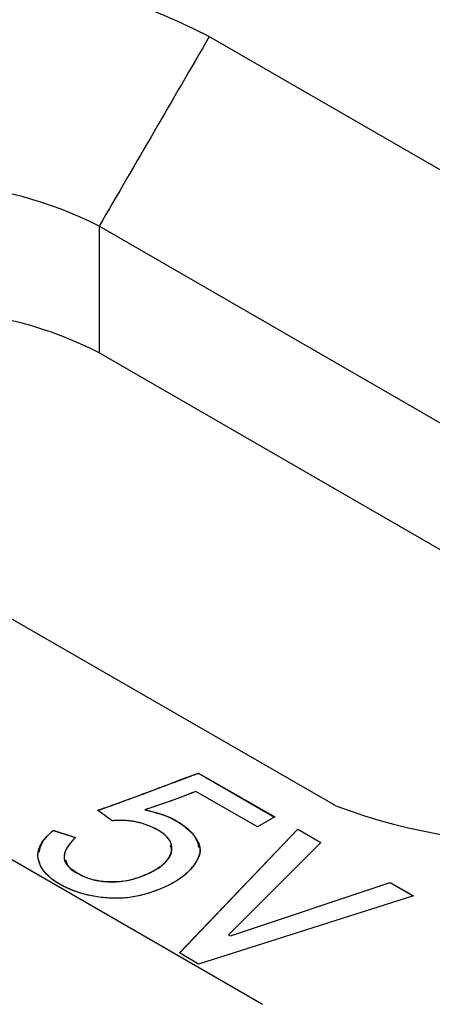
# Model space of a CAD drawing. Header units: millimetres. Extents: x 1643 to 1853, y 2203 to 2490.
# Tile 48 of 54: x 1828.37 to 1831.03, y 2351.2 to 2357.55. Entities that reach past the tile are written whole.
import ezdxf

# ---------------------------------------------------------------- set-up
doc = ezdxf.new("R2010")
doc.units = ezdxf.units.MM
doc.linetypes.add('CENTERX2', pattern=[20.32, 12.7, -2.54, 2.54, -2.54])

msp = doc.modelspace()

# ---------------------------------------------------------------- linework, layer by layer
at = {"linetype": 'Continuous', "lineweight": 25}
for p, q in [((1829.59267, 2357.43881), (1833.92901, 2354.9355)), ((1833.22455, 2353.70923), (1828.88292, 2356.2156)), ((1828.88292, 2356.2156), (1828.88292, 2355.39906)), ((1830.40746, 2352.4782), (1825.33604, 2355.40587)), ((1833.22455, 2352.89268), (1828.88292, 2355.39906)), ((1829.52465, 2352.68992), (1830.01466, 2352.40704)), ((1829.52465, 2352.68911), (1829.52465, 2352.68992)), ((1829.52465, 2352.68911), (1830.01395, 2352.40664)), ((1829.90301, 2352.34259), (1829.50604, 2352.57176)), ((1828.9664, 2352.38198), (1828.87336, 2352.45001)), ((1829.1773, 2352.45278), (1829.1773, 2352.45359)), ((1830.01466, 2352.40704), (1829.90301, 2352.34259)), ((1828.58804, 2352.32111), (1828.7307, 2352.27456)), ((1828.58804, 2352.32029), (1828.58804, 2352.32111)), ((1828.58804, 2352.32029), (1828.7307, 2352.27374)), ((1829.40059, 2351.52976), (1830.16352, 2352.32827)), ((1829.4011, 2351.52947), (1830.16352, 2352.32745)), ((1830.16352, 2352.32827), (1830.31239, 2352.24233)), ((1830.16352, 2352.32745), (1830.16352, 2352.32827)), ((1830.16352, 2352.32745), (1830.31187, 2352.24181)), ((1830.31239, 2352.24233), (1829.71693, 2351.64793)), ((1829.72934, 2351.64077), (1830.75898, 2351.98452)), ((1829.72934, 2351.63995), (1830.75898, 2351.9837)), ((1830.75898, 2351.98452), (1830.90785, 2351.89858)), ((1830.75898, 2351.9837), (1830.75898, 2351.98452)), ((1830.75898, 2351.9837), (1830.90694, 2351.89829)), ((1830.90785, 2351.89858), (1829.52465, 2351.45815)), ((1829.71693, 2351.64793), (1829.72934, 2351.64077)), ((1829.71693, 2351.64711), (1829.71693, 2351.64793)), ((1829.71693, 2351.64711), (1829.72934, 2351.63995)), ((1829.72934, 2351.63995), (1829.72934, 2351.64077)), ((1829.52465, 2351.45815), (1829.40059, 2351.52976))]:
    msp.add_line(p, q, dxfattribs=at)
at = {"linetype": 'CENTERX2'}
msp.add_line((1823.50183, 2354.91356), (1829.93651, 2351.1989), dxfattribs=at)
at = {"linetype": 'Continuous', "flags": 128}
for points in [[(1828.7307, 2352.27456), (1828.70291, 2352.24498), (1828.68177, 2352.21687), (1828.6673, 2352.19021), (1828.65949, 2352.16528), (1828.65811, 2352.14194), (1828.66316, 2352.12019), (1828.67488, 2352.0999), (1828.69349, 2352.0812), (1828.71554, 2352.06422), (1828.73828, 2352.04897), (1828.76126, 2352.03544), (1828.78492, 2352.02391), (1828.80927, 2352.01409), (1828.83431, 2352.006), (1828.85958, 2351.99964), (1828.88554, 2351.99526), (1828.93769, 2351.99035), (1828.988, 2351.98995), (1829.0367, 2351.99393), (1829.08403, 2352.00242), (1829.12974, 2352.01475), (1829.17339, 2352.03067), (1829.2152, 2352.04977), (1829.25471, 2352.07231), (1829.28963, 2352.09698), (1829.31674, 2352.12244), (1829.33627, 2352.14883), (1829.34776, 2352.17615), (1829.35189, 2352.20321), (1829.34867, 2352.22947), (1829.33788, 2352.25427), (1829.31996, 2352.27814), (1829.29492, 2352.30055), (1829.26344, 2352.32164), (1829.22508, 2352.34087), (1829.18028, 2352.35877), (1829.15593, 2352.36646), (1829.13089, 2352.37296), (1829.10516, 2352.378), (1829.07874, 2352.38158), (1829.05163, 2352.3837), (1829.02407, 2352.3845), (1828.99558, 2352.38397), (1828.9664, 2352.38198), (1828.9664, 2352.38198), (1828.87336, 2352.45001), (1828.87336, 2352.45001), (1828.88163, 2352.45267), (1828.8945, 2352.45691), (1828.91127, 2352.46288), (1828.93263, 2352.47044), (1828.95813, 2352.47959), (1828.988, 2352.49046), (1829.02246, 2352.50293), (1829.06105, 2352.51725), (1829.10378, 2352.5329), (1829.15111, 2352.55041), (1829.20257, 2352.5695), (1829.25839, 2352.59032), (1829.31835, 2352.61274), (1829.3829, 2352.63674), (1829.45159, 2352.6626), (1829.52465, 2352.68992), (1829.52465, 2352.68992), (1830.01466, 2352.40704), (1830.01466, 2352.40704), (1829.90301, 2352.34259), (1829.90301, 2352.34259), (1829.50604, 2352.57176), (1829.50604, 2352.57176), (1829.45734, 2352.55266), (1829.41116, 2352.53476), (1829.36682, 2352.51818), (1829.32455, 2352.5028), (1829.28458, 2352.48874), (1829.2469, 2352.47574), (1829.21107, 2352.46407), (1829.1773, 2352.45359), (1829.1773, 2352.45359), (1829.24185, 2352.43808), (1829.29905, 2352.41991), (1829.34867, 2352.39948), (1829.39117, 2352.37654), (1829.4277, 2352.35148), (1829.4594, 2352.32469), (1829.48651, 2352.29604), (1829.50903, 2352.26554), (1829.52511, 2352.23477), (1829.53315, 2352.2052), (1829.53292, 2352.17668), (1829.52442, 2352.14923), (1829.51086, 2352.1231), (1829.49524, 2352.09817), (1829.47663, 2352.0747), (1829.45619, 2352.05255), (1829.43276, 2352.03133), (1829.40611, 2352.01091), (1829.37555, 2351.99115), (1829.34155, 2351.97205), (1829.30457, 2351.95388), (1829.26413, 2351.93717), (1829.22071, 2351.92166), (1829.17408, 2351.90746), (1829.12607, 2351.89593), (1829.07805, 2351.88784), (1829.02981, 2351.88333), (1828.9818, 2351.8824), (1828.93355, 2351.88479), (1828.88485, 2351.89009), (1828.83592, 2351.89818), (1828.7863, 2351.90932), (1828.73759, 2351.92391), (1828.69027, 2351.94248), (1828.64478, 2351.96502), (1828.60045, 2351.99168), (1828.57977, 2352.00653), (1828.56116, 2352.02205), (1828.54439, 2352.03836), (1828.52992, 2352.05573), (1828.51728, 2352.0739), (1828.50672, 2352.09273), (1828.49822, 2352.1125), (1828.49178, 2352.13318), (1828.48857, 2352.1544), (1828.48972, 2352.17655), (1828.49523, 2352.1991), (1828.50511, 2352.2223), (1828.51912, 2352.24604), (1828.53796, 2352.27045), (1828.5607, 2352.29551), (1828.58804, 2352.32111), (1828.58804, 2352.32111), (1828.7307, 2352.27456)], [(1830.90785, 2351.89858), (1829.52465, 2351.45815), (1829.52465, 2351.45815), (1829.40059, 2351.52976), (1829.40059, 2351.52976), (1830.16352, 2352.32827), (1830.16352, 2352.32827), (1830.31239, 2352.24233), (1830.31239, 2352.24233), (1829.71693, 2351.64793), (1829.71693, 2351.64793), (1829.72934, 2351.64077), (1829.72934, 2351.64077), (1830.75898, 2351.98452), (1830.75898, 2351.98452), (1830.90785, 2351.89858)]]:
    msp.add_lwpolyline(points, dxfattribs=at)
at = {"linetype": 'Continuous', "lineweight": 25}
for centre, radius, start, end in [((1827.76789, 2353.9206), 3.96329, 62.585672, 113.816574), ((1827.77042, 2354.0735), 2.41376, 62.554901, 112.827307), ((1827.77042, 2353.25696), 2.41376, 62.554901, 112.827307), ((1831.81323, 2356.30314), 4.07509, 249.82026, 293.371168)]:
    msp.add_arc(centre, radius, start, end, dxfattribs=at)
msp.add_open_spline([(1829.59267, 2357.43881), (1829.35618, 2357.03102), (1829.11963, 2356.62326), (1828.88292, 2356.2156)], degree=3, dxfattribs=at)
for points, knots in [([(1828.87336, 2352.45001), (1828.87612, 2352.4509), (1828.8832, 2352.45316), (1828.89598, 2352.45731), (1828.91274, 2352.46346), (1828.93408, 2352.47091), (1828.95965, 2352.4801), (1828.98947, 2352.49105), (1829.02402, 2352.50338), (1829.0623, 2352.51781), (1829.10542, 2352.53343), (1829.15249, 2352.55093), (1829.20407, 2352.57004), (1829.2598, 2352.59083), (1829.3198, 2352.61334), (1829.38445, 2352.63721), (1829.45294, 2352.66318), (1829.50027, 2352.68083), (1829.52465, 2352.68992)], [0, 0, 0, 0, 0.0122449, 0.0314223, 0.0569202, 0.0893527, 0.1282135, 0.1739139, 0.2265477, 0.285931, 0.3514252, 0.4241716, 0.5033493, 0.5893695, 0.6818213, 0.7812044, 0.8873426, 1, 1, 1, 1]), ([(1828.87336, 2352.4492), (1828.87612, 2352.45008), (1828.8832, 2352.45234), (1828.89598, 2352.4565), (1828.91274, 2352.46264), (1828.93408, 2352.47009), (1828.95965, 2352.47929), (1828.98947, 2352.49023), (1829.02402, 2352.50256), (1829.0623, 2352.517), (1829.10542, 2352.53261), (1829.15249, 2352.55012), (1829.20407, 2352.56922), (1829.2598, 2352.59001), (1829.3198, 2352.61252), (1829.38445, 2352.63639), (1829.45294, 2352.66237), (1829.50027, 2352.68002), (1829.52465, 2352.68911)], [0, 0, 0, 0, 0.0122449, 0.0314223, 0.0569202, 0.0893527, 0.1282135, 0.1739139, 0.2265477, 0.285931, 0.3514252, 0.4241716, 0.5033493, 0.5893695, 0.6818213, 0.7812044, 0.8873426, 1, 1, 1, 1]), ([(1829.50604, 2352.57176), (1829.48981, 2352.56539), (1829.45824, 2352.553), (1829.41205, 2352.53495), (1829.36766, 2352.51844), (1829.32554, 2352.50303), (1829.28541, 2352.48903), (1829.24781, 2352.4759), (1829.21196, 2352.46425), (1829.18858, 2352.45706), (1829.1773, 2352.45359)], [0, 0, 0, 0, 0.1519466, 0.295502, 0.4318332, 0.5607947, 0.6815931, 0.7948646, 0.9010566, 1, 1, 1, 1]), ([(1829.1773, 2352.45359), (1829.19904, 2352.44871), (1829.24108, 2352.43926), (1829.29842, 2352.4209), (1829.34885, 2352.40046), (1829.3917, 2352.3772), (1829.42831, 2352.35187), (1829.46028, 2352.32492), (1829.48744, 2352.29611), (1829.50975, 2352.26606), (1829.52603, 2352.23566), (1829.53442, 2352.20574), (1829.5345, 2352.1768), (1829.5254, 2352.14928), (1829.51121, 2352.12331), (1829.49613, 2352.09821), (1829.4771, 2352.07483), (1829.45672, 2352.05235), (1829.43306, 2352.03104), (1829.40629, 2352.01043), (1829.37557, 2351.99072), (1829.3416, 2351.97171), (1829.30474, 2351.95339), (1829.26404, 2351.93678), (1829.22053, 2351.92121), (1829.17464, 2351.90711), (1829.12702, 2351.89554), (1829.07866, 2351.8873), (1829.03019, 2351.88274), (1828.98164, 2351.88183), (1828.93306, 2351.88436), (1828.88424, 2351.88972), (1828.83494, 2351.89791), (1828.7854, 2351.90893), (1828.73634, 2351.92358), (1828.68884, 2351.94228), (1828.6432, 2351.96519), (1828.60669, 2351.9869), (1828.5795, 2352.00634), (1828.56085, 2352.02197), (1828.54381, 2352.0383), (1828.52956, 2352.05575), (1828.51687, 2352.07389), (1828.50622, 2352.09285), (1828.4978, 2352.11267), (1828.49122, 2352.13323), (1828.48776, 2352.15467), (1828.48905, 2352.17679), (1828.49466, 2352.19955), (1828.50476, 2352.22277), (1828.51874, 2352.24672), (1828.53803, 2352.27101), (1828.56053, 2352.29625), (1828.57869, 2352.31265), (1828.58804, 2352.32111)], [0, 0, 0, 0, 0.0278921, 0.0539347, 0.0782432, 0.101453, 0.1240854, 0.1465028, 0.1690568, 0.1919661, 0.2141719, 0.2348566, 0.2545582, 0.2738272, 0.2926714, 0.3109909, 0.3288279, 0.3461684, 0.3635558, 0.381223, 0.3995246, 0.4184467, 0.4378182, 0.4576528, 0.4780216, 0.4990493, 0.5197939, 0.5397446, 0.5592384, 0.5784008, 0.5977146, 0.6174838, 0.6377866, 0.6590237, 0.6809096, 0.703733, 0.7276466, 0.7531812, 0.7663473, 0.7793871, 0.7924937, 0.8058139, 0.8193417, 0.8330195, 0.8470877, 0.8616111, 0.8763286, 0.8916385, 0.9073708, 0.9238838, 0.9412127, 0.959672, 0.979223, 1, 1, 1, 1]), ([(1829.1773, 2352.45278), (1829.2258, 2352.44096), (1829.3227, 2352.41736), (1829.43356, 2352.35175), (1829.50867, 2352.2816), (1829.51994, 2352.23125), (1829.52448, 2352.21098)], [0, 0, 0, 0, 0.2723657, 0.5441911, 0.8164206, 1, 1, 1, 1]), ([(1828.7307, 2352.27456), (1828.72112, 2352.26479), (1828.70281, 2352.24614), (1828.68152, 2352.21789), (1828.66672, 2352.19119), (1828.65861, 2352.16601), (1828.65696, 2352.14238), (1828.66195, 2352.12023), (1828.67365, 2352.0995), (1828.69282, 2352.08105), (1828.71487, 2352.06438), (1828.73759, 2352.04914), (1828.76042, 2352.03545), (1828.78432, 2352.02386), (1828.80871, 2352.01394), (1828.83379, 2352.0059), (1828.85918, 2351.99929), (1828.89377, 2351.99374), (1828.93674, 2351.98967), (1828.98769, 2351.98921), (1829.03714, 2351.99315), (1829.08471, 2352.00191), (1829.13063, 2352.01429), (1829.17434, 2352.03046), (1829.21647, 2352.04959), (1829.25526, 2352.07192), (1829.28999, 2352.09601), (1829.31749, 2352.12176), (1829.33755, 2352.14838), (1829.34879, 2352.17574), (1829.35309, 2352.20291), (1829.35013, 2352.22935), (1829.33889, 2352.25462), (1829.32096, 2352.2787), (1829.29529, 2352.3012), (1829.26379, 2352.32255), (1829.22455, 2352.34164), (1829.1883, 2352.35649), (1829.15617, 2352.36661), (1829.13115, 2352.37319), (1829.10529, 2352.37824), (1829.07875, 2352.38184), (1829.05158, 2352.38393), (1829.02378, 2352.3847), (1828.99524, 2352.38426), (1828.97611, 2352.38275), (1828.9664, 2352.38198)], [0, 0, 0, 0, 0.03189794, 0.06095316, 0.08743606, 0.11145575, 0.13359617, 0.15439973, 0.17467614, 0.19512024, 0.21523621, 0.23431409, 0.25227295, 0.26922389, 0.28547695, 0.30118098, 0.31627005, 0.33107038, 0.35998653, 0.38752284, 0.41444205, 0.44156249, 0.46917905, 0.49743218, 0.52661009, 0.5570147, 0.58721483, 0.61554841, 0.6427544, 0.66940568, 0.69515319, 0.72010885, 0.74435059, 0.76901445, 0.79429796, 0.82068519, 0.84849113, 0.87830938, 0.89350076, 0.9085258, 0.92339538, 0.93824688, 0.95321816, 0.96832398, 0.98392197, 1, 1, 1, 1]), ([(1828.49719, 2352.17945), (1828.50131, 2352.20011), (1828.51146, 2352.25101), (1828.5595, 2352.29447), (1828.58804, 2352.32029)], [0, 0, 0, 0, 0.4059622, 1, 1, 1, 1]), ([(1828.66802, 2352.12741), (1828.67225, 2352.11353), (1828.6832, 2352.07768), (1828.75665, 2352.03473), (1828.84921, 2351.99537), (1828.96549, 2351.98521), (1829.07948, 2351.99647), (1829.21247, 2352.04036), (1829.31743, 2352.10722), (1829.35848, 2352.18296), (1829.34702, 2352.21475), (1829.34334, 2352.22494)], [0, 0, 0, 0, 0.0696207, 0.1798289, 0.2896507, 0.3995766, 0.5094679, 0.619591, 0.838246, 0.9481203, 1, 1, 1, 1])]:
    msp.add_open_spline(points, degree=3, knots=knots, dxfattribs=at)

doc.saveas('drawing.dxf')
